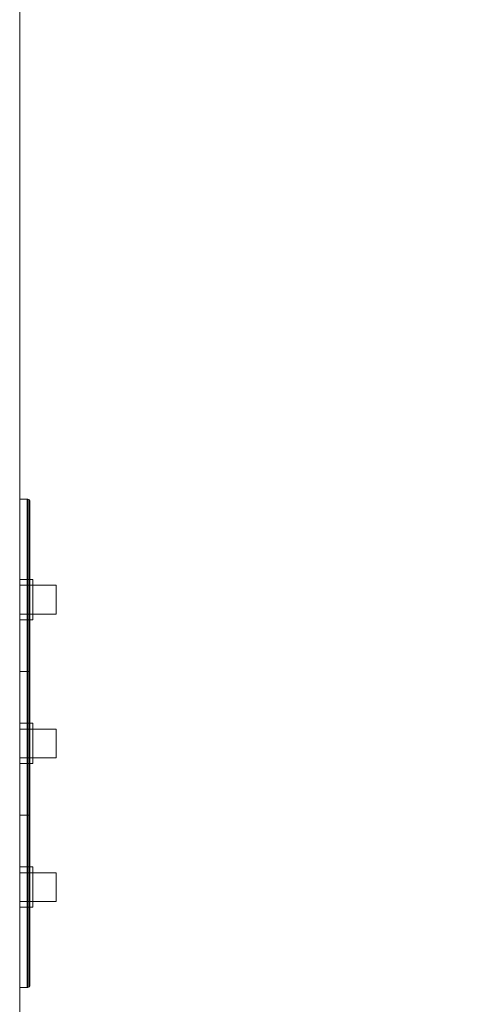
# Model space of a CAD drawing. Header units: metres. Extents: x -6.7 to 13.4, y 0 to 15.3.
# Tile 61 of 256: x 0.249 to 0.408, y 2.059 to 2.402. Entities that reach past the tile are written whole.
import ezdxf

# ---------------------------------------------------------------- set-up
doc = ezdxf.new("R2010")
doc.units = ezdxf.units.M
doc.header["$MEASUREMENT"] = 0
for name, color, linetype in [('NewTwindo - Slabs', 7, 'Continuous'), ('Twindo - Electrical', 7, 'Continuous'), ('Twindo - Slabs', 7, 'Continuous')]:
    doc.layers.add(name, color=color, linetype=linetype)

# ---------------------------------------------------------------- blocks, each defined once
blk = doc.blocks.new('Slab_802DA21A-2803-41A3-8E48-64010855DF42', base_point=(-2.27598, 14.71509))
at = {"layer": 'NewTwindo - Slabs', "lineweight": 0}
mesh = blk.add_polyface(dxfattribs=at)
corners = [(-6.33643, 14.71509), (-2.27598, 14.71509), (-2.27598, 14.71509, -0.15), (-6.33643, 14.71509, -0.15), (2.57858, 14.05509), (-2.27598, 14.05509), (-6.33643, 9.82509), (-4.87643, 9.82509), (-4.87643, 3.40508), (-3.35143, 3.40507), (-3.35143, 2.76553), (0.24855, 2.76553), (0.24855, 0.35009), (4.10355, 0.35009), (4.10355, 0.16009), (6.21356, 0.16009), (6.21356, 0.35009), (10.5586, 0.35009), (10.5586, 8.19009), (5.65357, 8.19009), (5.65357, 9.07509), (-0.10121, 9.07509), (-0.10146, 10.48511), (2.57858, 10.48509), (-2.27598, 14.05509, -0.15), (-6.33643, 9.82509, -0.15), (2.57858, 14.05509, -0.15), (2.57858, 10.48509, -0.15), (-0.10146, 10.48511, -0.15), (-0.10121, 9.07509, -0.15), (5.65357, 9.07509, -0.15), (5.65357, 8.19009, -0.15), (10.5586, 8.19009, -0.15), (10.5586, 0.35009, -0.15), (6.21356, 0.35009, -0.15), (6.21356, 0.16009, -0.15), (4.10355, 0.16009, -0.15), (4.10355, 0.35009, -0.15), (0.24855, 0.35009, -0.15), (0.24855, 2.76553, -0.15), (-3.35143, 2.76553, -0.15), (-3.35143, 3.40507, -0.15), (-4.87643, 3.40508, -0.15), (-4.87643, 9.82509, -0.15)]
mesh.append_faces([[corners[k] for k in face] for face in [(0, 1, 2, 3), (1, 5, 24, 2), (6, 0, 3, 25), (5, 4, 26, 24), (7, 6, 25, 43), (8, 7, 43, 42), (9, 8, 42, 41), (10, 9, 41, 40), (11, 10, 40, 39), (12, 11, 39, 38), (13, 12, 38, 37), (14, 13, 37, 36), (15, 14, 36, 35), (16, 15, 35, 34), (17, 16, 34, 33), (18, 17, 33, 32), (19, 18, 32, 31), (20, 19, 31, 30), (21, 20, 30, 29), (22, 21, 29, 28), (23, 22, 28, 27), (4, 23, 27, 26)]], dxfattribs={"color": 9})
mesh.append_faces([[corners[k] for k in face] for face in [(4, 22, 23), (18, 16, 17)]], dxfattribs={"vtx0": -1, "color": 9})
mesh.append_faces([[corners[k] for k in face] for face in [(26, 28, 24), (32, 34, 31)]], dxfattribs={"vtx0": -1, "vtx1": -1, "color": 9})
mesh.append_faces([[corners[k] for k in face] for face in [(1, 7, 9), (22, 5, 10), (21, 11, 13), (41, 43, 2), (40, 24, 28), (37, 39, 29)]], dxfattribs={"vtx0": -1, "vtx1": -1, "vtx2": -1, "color": 9})
mesh.append_faces([[corners[k] for k in face] for face in [(5, 9, 10), (21, 10, 11), (19, 13, 14), (19, 14, 15), (19, 15, 16), (43, 3, 2), (41, 2, 24), (40, 28, 29), (37, 29, 30), (37, 30, 31)]], dxfattribs={"vtx0": -1, "vtx2": -1, "color": 9})
mesh.append_faces([[corners[k] for k in face] for face in [(27, 28, 26), (33, 34, 32)]], dxfattribs={"vtx1": -1, "color": 9})
mesh.append_faces([[corners[k] for k in face] for face in [(1, 0, 7), (5, 1, 9), (21, 22, 10), (4, 5, 22), (20, 21, 13), (19, 20, 13), (18, 19, 16), (40, 41, 24), (39, 40, 29), (36, 37, 31), (35, 36, 31), (34, 35, 31)]], dxfattribs={"vtx1": -1, "vtx2": -1, "color": 9})
mesh.append_faces([[corners[k] for k in face] for face in [(0, 6, 7), (7, 8, 9), (11, 12, 13), (43, 25, 3), (41, 42, 43), (37, 38, 39)]], dxfattribs={"vtx2": -1, "color": 9})
blk = doc.blocks.new('Object_EAD79548-F905-4D3E-A114-28F693D1C568')
at = {"layer": 'Twindo - Electrical', "lineweight": 0}
mesh = blk.add_polyface(dxfattribs=at)
corners = [(0.24857, 2.17509, 1.14), (0.24857, 2.17509, 1.26), (0.24857, 2.23509, 1.26), (0.24857, 2.23509, 1.14), (0.24857, 2.20709, 1.183), (0.24857, 2.20709, 1.217), (0.24857, 2.19309, 1.217), (0.24857, 2.19309, 1.183), (0.25119, 2.17509, 1.26), (0.25119, 2.17509, 1.14), (0.25142, 2.17509, 1.14003), (0.25181, 2.17509, 1.14026), (0.25204, 2.17509, 1.14065), (0.25207, 2.17509, 1.14088), (0.25207, 2.17509, 1.25912), (0.25204, 2.17509, 1.25935), (0.25181, 2.17509, 1.25974), (0.25142, 2.17509, 1.25997), (0.25119, 2.23509, 1.26), (0.25119, 2.23509, 1.14), (0.25207, 2.20709, 1.183), (0.25207, 2.20709, 1.217), (0.25207, 2.19309, 1.217), (0.25207, 2.19309, 1.183), (0.25142, 2.23506, 1.14003), (0.25181, 2.23483, 1.14026), (0.25204, 2.23444, 1.14065), (0.25207, 2.23422, 1.14088), (0.25207, 2.23422, 1.25912), (0.25204, 2.23444, 1.25935), (0.25181, 2.23483, 1.25974), (0.25142, 2.23506, 1.25997)]
mesh.append_faces([[corners[k] for k in face] for face in [(1, 8, 18, 2), (18, 19, 3, 2), (9, 0, 3, 19), (4, 20, 21, 5), (5, 21, 22, 6), (6, 22, 23, 7), (7, 23, 20, 4), (10, 9, 19, 24), (11, 10, 24, 25), (12, 11, 25, 26), (13, 12, 26, 27), (15, 14, 28, 29), (16, 15, 29, 30), (17, 16, 30, 31), (8, 17, 31, 18), (31, 24, 19, 18), (30, 25, 24, 31), (29, 26, 25, 30), (28, 27, 26, 29)]], dxfattribs={"color": 255})
mesh.append_faces([[corners[k] for k in face] for face in [(8, 15, 16, 17)]], dxfattribs={"vtx0": -1, "color": 255})
mesh.append_faces([[corners[k] for k in face] for face in [(0, 7, 3), (3, 4, 2), (27, 20, 13), (13, 23, 14)]], dxfattribs={"vtx0": -1, "vtx1": -1, "color": 255})
mesh.append_faces([[corners[k] for k in face] for face in [(5, 1, 2), (1, 6, 7), (3, 7, 4), (22, 28, 14), (28, 21, 20), (13, 20, 23)]], dxfattribs={"vtx0": -1, "vtx2": -1, "color": 255})
mesh.append_faces([[corners[k] for k in face] for face in [(8, 9, 10, 11), (8, 11, 12, 13), (8, 13, 14, 15)]], dxfattribs={"vtx0": -1, "vtx3": -1, "color": 255})
mesh.append_faces([[corners[k] for k in face] for face in [(5, 6, 1), (4, 5, 2), (0, 1, 7), (22, 21, 28), (23, 22, 14), (27, 28, 20)]], dxfattribs={"vtx1": -1, "vtx2": -1, "color": 255})
mesh.append_faces([[corners[k] for k in face] for face in [(8, 1, 0, 9)]], dxfattribs={"vtx3": -1, "color": 255})
mesh = blk.add_polyface(dxfattribs=at)
corners = [(0.24857, 2.19509, 1.185), (0.24857, 2.19509, 1.215), (0.24857, 2.20509, 1.215), (0.24857, 2.20509, 1.185), (0.25119, 2.19509, 1.215), (0.25119, 2.20509, 1.215), (0.25119, 2.19509, 1.212), (0.25119, 2.20509, 1.212), (0.26119, 2.19509, 1.212), (0.26119, 2.20509, 1.212), (0.26119, 2.19509, 1.204), (0.26119, 2.20509, 1.204), (0.25119, 2.19509, 1.204), (0.25119, 2.20509, 1.204), (0.25119, 2.19509, 1.185), (0.25119, 2.20509, 1.185), (0.24857, 2.19309, 1.183), (0.24857, 2.20709, 1.183), (0.25307, 2.20709, 1.183), (0.25307, 2.19309, 1.183), (0.24857, 2.20709, 1.217), (0.25307, 2.20709, 1.217), (0.24857, 2.19309, 1.217), (0.25307, 2.19309, 1.217), (0.24857, 2.19509, 1.185), (0.24857, 2.19509, 1.215), (0.25307, 2.19509, 1.215), (0.25307, 2.19509, 1.185), (0.24857, 2.20509, 1.215), (0.25307, 2.20509, 1.215), (0.24857, 2.20509, 1.185), (0.25307, 2.20509, 1.185)]
mesh.append_faces([[corners[k] for k in face] for face in [(0, 1, 2, 3), (1, 4, 5, 2), (4, 6, 7, 5), (6, 8, 9, 7), (8, 10, 11, 9), (10, 12, 13, 11), (12, 14, 15, 13), (14, 0, 3, 15), (16, 17, 18, 19), (17, 20, 21, 18), (20, 22, 23, 21), (22, 16, 19, 23), (24, 25, 26, 27), (25, 28, 29, 26), (28, 30, 31, 29), (30, 24, 27, 31)]], dxfattribs={"color": 255})
mesh.append_faces([[corners[k] for k in face] for face in [(3, 13, 15)]], dxfattribs={"vtx0": -1, "color": 255})
mesh.append_faces([[corners[k] for k in face] for face in [(0, 12, 1), (16, 24, 17), (17, 30, 20), (18, 31, 19), (19, 27, 23)]], dxfattribs={"vtx0": -1, "vtx1": -1, "color": 255})
mesh.append_faces([[corners[k] for k in face] for face in [(12, 6, 1), (2, 7, 13)]], dxfattribs={"vtx0": -1, "vtx1": -1, "vtx2": -1, "color": 255})
mesh.append_faces([[corners[k] for k in face] for face in [(7, 11, 13), (28, 22, 20), (22, 25, 24), (17, 24, 30), (26, 21, 23), (21, 29, 31), (19, 31, 27)]], dxfattribs={"vtx0": -1, "vtx2": -1, "color": 255})
mesh.append_faces([[corners[k] for k in face] for face in [(14, 12, 0)]], dxfattribs={"vtx1": -1, "color": 255})
mesh.append_faces([[corners[k] for k in face] for face in [(12, 10, 6), (3, 2, 13), (28, 25, 22), (30, 28, 20), (16, 22, 24), (26, 29, 21), (27, 26, 23), (18, 21, 31)]], dxfattribs={"vtx1": -1, "vtx2": -1, "color": 255})
mesh.append_faces([[corners[k] for k in face] for face in [(6, 4, 1), (10, 8, 6), (2, 5, 7), (7, 9, 11)]], dxfattribs={"vtx2": -1, "color": 255})
mesh = blk.add_polyface(dxfattribs=at)
corners = [(0.24857, 2.12509, 1.14), (0.24857, 2.12509, 1.26), (0.24857, 2.17509, 1.26), (0.24857, 2.17509, 1.14), (0.24857, 2.15709, 1.217), (0.24857, 2.14309, 1.217), (0.24857, 2.14309, 1.183), (0.24857, 2.15709, 1.183), (0.25119, 2.12509, 1.26), (0.25119, 2.12509, 1.14), (0.25142, 2.12509, 1.14003), (0.25181, 2.12509, 1.14026), (0.25204, 2.12509, 1.14065), (0.25207, 2.12509, 1.14088), (0.25207, 2.12509, 1.25912), (0.25204, 2.12509, 1.25935), (0.25181, 2.12509, 1.25974), (0.25142, 2.12509, 1.25997), (0.25119, 2.17509, 1.26), (0.25181, 2.17509, 1.14026), (0.25142, 2.17509, 1.14003), (0.25119, 2.17509, 1.14), (0.25142, 2.17509, 1.25997), (0.25181, 2.17509, 1.25974), (0.25204, 2.17509, 1.25935), (0.25207, 2.17509, 1.25912), (0.25207, 2.17509, 1.14088), (0.25204, 2.17509, 1.14065), (0.25207, 2.15709, 1.217), (0.25207, 2.14309, 1.217), (0.25207, 2.14309, 1.183), (0.25207, 2.15709, 1.183)]
mesh.append_faces([[corners[k] for k in face] for face in [(1, 8, 18, 2), (9, 0, 3, 21), (28, 29, 5, 4), (29, 30, 6, 5), (30, 31, 7, 6), (31, 28, 4, 7), (10, 9, 21, 20), (11, 10, 20, 19), (12, 11, 19, 27), (13, 12, 27, 26), (15, 14, 25, 24), (16, 15, 24, 23), (17, 16, 23, 22), (8, 17, 22, 18)]], dxfattribs={"color": 255})
mesh.append_faces([[corners[k] for k in face] for face in [(8, 15, 16, 17), (19, 25, 26, 27)]], dxfattribs={"vtx0": -1, "color": 255})
mesh.append_faces([[corners[k] for k in face] for face in [(0, 6, 3), (3, 7, 2), (26, 31, 13), (13, 30, 14)]], dxfattribs={"vtx0": -1, "vtx1": -1, "color": 255})
mesh.append_faces([[corners[k] for k in face] for face in [(4, 1, 2), (1, 5, 6), (3, 6, 7), (29, 25, 14), (25, 28, 31), (13, 31, 30)]], dxfattribs={"vtx0": -1, "vtx2": -1, "color": 255})
mesh.append_faces([[corners[k] for k in face] for face in [(8, 9, 10, 11), (8, 11, 12, 13), (8, 13, 14, 15), (19, 3, 2, 18), (19, 18, 22, 23), (19, 23, 24, 25)]], dxfattribs={"vtx0": -1, "vtx3": -1, "color": 255})
mesh.append_faces([[corners[k] for k in face] for face in [(4, 5, 1), (7, 4, 2), (0, 1, 6), (29, 28, 25), (30, 29, 14), (26, 25, 31)]], dxfattribs={"vtx1": -1, "vtx2": -1, "color": 255})
mesh.append_faces([[corners[k] for k in face] for face in [(8, 1, 0, 9), (19, 20, 21, 3)]], dxfattribs={"vtx3": -1, "color": 255})
mesh = blk.add_polyface(dxfattribs=at)
corners = [(0.24857, 2.14509, 1.185), (0.24857, 2.14509, 1.215), (0.24857, 2.15509, 1.215), (0.24857, 2.15509, 1.185), (0.25119, 2.14509, 1.215), (0.25119, 2.15509, 1.215), (0.25119, 2.14509, 1.212), (0.25119, 2.15509, 1.212), (0.26119, 2.14509, 1.212), (0.26119, 2.15509, 1.212), (0.26119, 2.14509, 1.204), (0.26119, 2.15509, 1.204), (0.25119, 2.14509, 1.204), (0.25119, 2.15509, 1.204), (0.25119, 2.14509, 1.185), (0.25119, 2.15509, 1.185), (0.24857, 2.14309, 1.183), (0.24857, 2.15709, 1.183), (0.25307, 2.15709, 1.183), (0.25307, 2.14309, 1.183), (0.24857, 2.15709, 1.217), (0.25307, 2.15709, 1.217), (0.24857, 2.14309, 1.217), (0.25307, 2.14309, 1.217), (0.24857, 2.14509, 1.185), (0.24857, 2.14509, 1.215), (0.25307, 2.14509, 1.215), (0.25307, 2.14509, 1.185), (0.24857, 2.15509, 1.215), (0.25307, 2.15509, 1.215), (0.24857, 2.15509, 1.185), (0.25307, 2.15509, 1.185)]
mesh.append_faces([[corners[k] for k in face] for face in [(0, 1, 2, 3), (1, 4, 5, 2), (4, 6, 7, 5), (6, 8, 9, 7), (8, 10, 11, 9), (10, 12, 13, 11), (12, 14, 15, 13), (14, 0, 3, 15), (16, 17, 18, 19), (17, 20, 21, 18), (20, 22, 23, 21), (22, 16, 19, 23), (24, 25, 26, 27), (25, 28, 29, 26), (28, 30, 31, 29), (30, 24, 27, 31)]], dxfattribs={"color": 255})
mesh.append_faces([[corners[k] for k in face] for face in [(3, 13, 15)]], dxfattribs={"vtx0": -1, "color": 255})
mesh.append_faces([[corners[k] for k in face] for face in [(0, 12, 1), (16, 24, 17), (17, 30, 20), (18, 31, 19), (19, 27, 23)]], dxfattribs={"vtx0": -1, "vtx1": -1, "color": 255})
mesh.append_faces([[corners[k] for k in face] for face in [(12, 6, 1), (2, 7, 13)]], dxfattribs={"vtx0": -1, "vtx1": -1, "vtx2": -1, "color": 255})
mesh.append_faces([[corners[k] for k in face] for face in [(7, 11, 13), (28, 22, 20), (22, 25, 24), (17, 24, 30), (26, 21, 23), (21, 29, 31), (19, 31, 27)]], dxfattribs={"vtx0": -1, "vtx2": -1, "color": 255})
mesh.append_faces([[corners[k] for k in face] for face in [(14, 12, 0)]], dxfattribs={"vtx1": -1, "color": 255})
mesh.append_faces([[corners[k] for k in face] for face in [(12, 10, 6), (3, 2, 13), (28, 25, 22), (30, 28, 20), (16, 22, 24), (26, 29, 21), (27, 26, 23), (18, 21, 31)]], dxfattribs={"vtx1": -1, "vtx2": -1, "color": 255})
mesh.append_faces([[corners[k] for k in face] for face in [(6, 4, 1), (10, 8, 6), (2, 5, 7), (7, 9, 11)]], dxfattribs={"vtx2": -1, "color": 255})
mesh = blk.add_polyface(dxfattribs=at)
corners = [(0.25119, 2.12509, 1.26), (0.24857, 2.12509, 1.26), (0.24857, 2.06509, 1.26), (0.25119, 2.06509, 1.26), (0.24857, 2.12509, 1.14), (0.25142, 2.12509, 1.25997), (0.25181, 2.12509, 1.25974), (0.25204, 2.12509, 1.25935), (0.25207, 2.12509, 1.25912), (0.25207, 2.12509, 1.14088), (0.25204, 2.12509, 1.14065), (0.25181, 2.12509, 1.14026), (0.25142, 2.12509, 1.14003), (0.25119, 2.12509, 1.14), (0.24857, 2.06509, 1.14), (0.24857, 2.10709, 1.183), (0.24857, 2.10709, 1.217), (0.24857, 2.09309, 1.217), (0.24857, 2.09309, 1.183), (0.25119, 2.06509, 1.14), (0.25142, 2.06512, 1.25997), (0.25181, 2.06535, 1.25974), (0.25204, 2.06574, 1.25935), (0.25207, 2.06597, 1.25912), (0.25207, 2.06597, 1.14088), (0.25207, 2.09309, 1.217), (0.25207, 2.10709, 1.217), (0.25207, 2.10709, 1.183), (0.25207, 2.09309, 1.183), (0.25204, 2.06574, 1.14065), (0.25181, 2.06535, 1.14026), (0.25142, 2.06512, 1.14003)]
mesh.append_faces([[corners[k] for k in face] for face in [(0, 1, 2, 3), (19, 3, 2, 14), (5, 0, 3, 20), (6, 5, 20, 21), (7, 6, 21, 22), (8, 7, 22, 23), (10, 9, 24, 29), (11, 10, 29, 30), (12, 11, 30, 31), (13, 12, 31, 19), (4, 13, 19, 14), (15, 27, 26, 16), (16, 26, 25, 17), (17, 25, 28, 18), (18, 28, 27, 15), (31, 20, 3, 19), (30, 21, 20, 31), (29, 22, 21, 30), (24, 23, 22, 29)]], dxfattribs={"color": 255})
mesh.append_faces([[corners[k] for k in face] for face in [(4, 11, 12, 13)]], dxfattribs={"vtx0": -1, "color": 255})
mesh.append_faces([[corners[k] for k in face] for face in [(14, 18, 4), (4, 15, 1), (9, 27, 24), (24, 28, 23)]], dxfattribs={"vtx0": -1, "vtx1": -1, "color": 255})
mesh.append_faces([[corners[k] for k in face] for face in [(16, 2, 1), (2, 17, 18), (4, 18, 15), (25, 8, 23), (8, 26, 27), (24, 27, 28)]], dxfattribs={"vtx0": -1, "vtx2": -1, "color": 255})
mesh.append_faces([[corners[k] for k in face] for face in [(4, 5, 6, 7), (4, 7, 8, 9), (4, 9, 10, 11)]], dxfattribs={"vtx0": -1, "vtx3": -1, "color": 255})
mesh.append_faces([[corners[k] for k in face] for face in [(16, 17, 2), (15, 16, 1), (14, 2, 18), (25, 26, 8), (28, 25, 23), (9, 8, 27)]], dxfattribs={"vtx1": -1, "vtx2": -1, "color": 255})
mesh.append_faces([[corners[k] for k in face] for face in [(4, 1, 0, 5)]], dxfattribs={"vtx3": -1, "color": 255})
mesh = blk.add_polyface(dxfattribs=at)
corners = [(0.24857, 2.09509, 1.185), (0.24857, 2.09509, 1.215), (0.24857, 2.10509, 1.215), (0.24857, 2.10509, 1.185), (0.25119, 2.09509, 1.215), (0.25119, 2.10509, 1.215), (0.25119, 2.09509, 1.212), (0.25119, 2.10509, 1.212), (0.26119, 2.09509, 1.212), (0.26119, 2.10509, 1.212), (0.26119, 2.09509, 1.204), (0.26119, 2.10509, 1.204), (0.25119, 2.09509, 1.204), (0.25119, 2.10509, 1.204), (0.25119, 2.09509, 1.185), (0.25119, 2.10509, 1.185), (0.24857, 2.09309, 1.183), (0.24857, 2.10709, 1.183), (0.25307, 2.10709, 1.183), (0.25307, 2.09309, 1.183), (0.24857, 2.10709, 1.217), (0.25307, 2.10709, 1.217), (0.24857, 2.09309, 1.217), (0.25307, 2.09309, 1.217), (0.24857, 2.09509, 1.185), (0.24857, 2.09509, 1.215), (0.25307, 2.09509, 1.215), (0.25307, 2.09509, 1.185), (0.24857, 2.10509, 1.215), (0.25307, 2.10509, 1.215), (0.24857, 2.10509, 1.185), (0.25307, 2.10509, 1.185)]
mesh.append_faces([[corners[k] for k in face] for face in [(0, 1, 2, 3), (1, 4, 5, 2), (4, 6, 7, 5), (6, 8, 9, 7), (8, 10, 11, 9), (10, 12, 13, 11), (12, 14, 15, 13), (14, 0, 3, 15), (16, 17, 18, 19), (17, 20, 21, 18), (20, 22, 23, 21), (22, 16, 19, 23), (24, 25, 26, 27), (25, 28, 29, 26), (28, 30, 31, 29), (30, 24, 27, 31)]], dxfattribs={"color": 255})
mesh.append_faces([[corners[k] for k in face] for face in [(3, 13, 15)]], dxfattribs={"vtx0": -1, "color": 255})
mesh.append_faces([[corners[k] for k in face] for face in [(0, 12, 1), (16, 24, 17), (17, 30, 20), (18, 31, 19), (19, 27, 23)]], dxfattribs={"vtx0": -1, "vtx1": -1, "color": 255})
mesh.append_faces([[corners[k] for k in face] for face in [(12, 6, 1), (2, 7, 13)]], dxfattribs={"vtx0": -1, "vtx1": -1, "vtx2": -1, "color": 255})
mesh.append_faces([[corners[k] for k in face] for face in [(7, 11, 13), (28, 22, 20), (22, 25, 24), (17, 24, 30), (26, 21, 23), (21, 29, 31), (19, 31, 27)]], dxfattribs={"vtx0": -1, "vtx2": -1, "color": 255})
mesh.append_faces([[corners[k] for k in face] for face in [(14, 12, 0)]], dxfattribs={"vtx1": -1, "color": 255})
mesh.append_faces([[corners[k] for k in face] for face in [(12, 10, 6), (3, 2, 13), (28, 25, 22), (30, 28, 20), (16, 22, 24), (26, 29, 21), (27, 26, 23), (18, 21, 31)]], dxfattribs={"vtx1": -1, "vtx2": -1, "color": 255})
mesh.append_faces([[corners[k] for k in face] for face in [(6, 4, 1), (10, 8, 6), (2, 5, 7), (7, 9, 11)]], dxfattribs={"vtx2": -1, "color": 255})
blk = doc.blocks.new('Slab_4FB5D051-D00D-47BE-8E84-A6D94544EB54', base_point=(-6.49643, 15.11509))
at = {"layer": 'NewTwindo - Slabs', "lineweight": 0}
mesh = blk.add_polyface(dxfattribs=at)
corners = [(-6.49643, 9.62509, 2.565), (-6.49643, 9.62509, 3.25), (-6.49643, 15.11509, 3.25), (-6.49643, 15.11509, 2.565), (-5.03143, 9.62509, 2.565), (-5.03143, 9.62509, 3.25), (2.42854, 14.48009, 3.25), (-1.92148, 14.48009, 3.25), (-1.92148, 15.11509, 3.25), (-5.03143, 3.41007, 3.25), (-3.45142, 3.41007, 3.25), (-3.45142, 2.81016, 3.25), (-0.00145, 2.81016, 3.25), (-0.00145, 2.81007, 3.25), (0.16355, 2.81007, 3.25), (0.16355, 0.16509, 3.25), (13.28858, 0.16509, 3.25), (13.28858, 3.36009, 3.25), (10.7136, 3.36009, 3.25), (10.7136, 8.46009, 3.25), (6.07357, 8.46009, 3.25), (6.07357, 9.94509, 3.25), (6.07358, 9.94509, 3.25), (6.07357, 11.6101, 3.25), (6.02357, 11.6101, 3.25), (6.02357, 14.43009, 3.25), (2.42854, 14.43009, 3.25), (4.10355, 0.38009, 3.25), (4.10355, 3.24013, 3.25), (6.21356, 3.24013, 3.25), (6.21356, 0.3801, 3.25), (-1.92148, 15.11509, 2.565), (-5.03143, 3.41007, 2.565), (-1.92148, 14.48009, 2.565), (2.42854, 14.48009, 2.565), (2.42854, 14.43009, 2.565), (6.02357, 14.43009, 2.565), (6.02357, 11.6101, 2.565), (6.07357, 11.6101, 2.565), (6.07358, 9.94509, 2.565), (6.07357, 9.94509, 2.565), (6.07357, 8.46009, 2.565), (10.7136, 8.46009, 2.565), (10.7136, 3.36009, 2.565), (13.28858, 3.36009, 2.565), (13.28858, 0.16509, 2.565), (0.16355, 0.16509, 2.565), (0.16355, 2.81007, 2.565), (-0.00145, 2.81007, 2.565), (-0.00145, 2.81016, 2.565), (-3.45142, 2.81016, 2.565), (-3.45142, 3.41007, 2.565), (6.21356, 3.24013, 2.565), (4.10355, 3.24013, 2.565), (4.10355, 0.38009, 2.565), (6.21356, 0.3801, 2.565), (4.10355, 3.24013, 2.945), (5.09855, 3.24013, 2.945), (5.09855, 3.71514, 2.565), (4.10355, 3.71514, 2.565), (4.10355, 3.24326, 2.9489), (5.09855, 3.24326, 2.9489), (5.09855, 3.71826, 2.5689), (4.10355, 3.71826, 2.5689)]
mesh.append_faces([[corners[k] for k in face] for face in [(0, 1, 2, 3), (4, 5, 1, 0), (3, 2, 8, 31), (32, 9, 5, 4), (33, 7, 6, 34), (31, 8, 7, 33), (51, 10, 9, 32), (50, 11, 10, 51), (49, 12, 11, 50), (48, 13, 12, 49), (47, 14, 13, 48), (46, 15, 14, 47), (45, 16, 15, 46), (44, 17, 16, 45), (43, 18, 17, 44), (42, 19, 18, 43), (41, 20, 19, 42), (40, 21, 20, 41), (39, 22, 21, 40), (38, 23, 22, 39), (37, 24, 23, 38), (36, 25, 24, 37), (35, 26, 25, 36), (34, 6, 26, 35), (53, 28, 27, 54), (52, 29, 28, 53), (55, 30, 29, 52), (54, 27, 30, 55), (56, 57, 58, 59), (60, 61, 57, 56), (61, 62, 58, 57), (59, 58, 62, 63), (60, 56, 59, 63), (63, 62, 61, 60)]], dxfattribs={"color": 9})
mesh.append_faces([[corners[k] for k in face] for face in [(45, 43, 44)]], dxfattribs={"vtx0": -1, "color": 9})
mesh.append_faces([[corners[k] for k in face] for face in [(16, 30, 15)]], dxfattribs={"vtx0": -1, "vtx1": -1, "color": 9})
mesh.append_faces([[corners[k] for k in face] for face in [(8, 5, 10), (7, 11, 14), (27, 26, 15), (20, 24, 28), (16, 18, 30), (51, 4, 31), (47, 50, 33), (46, 35, 54), (53, 37, 41), (45, 55, 43)]], dxfattribs={"vtx0": -1, "vtx1": -1, "vtx2": -1, "color": 9})
mesh.append_faces([[corners[k] for k in face] for face in [(7, 10, 11), (26, 14, 15), (20, 23, 24), (20, 28, 29), (18, 29, 30), (4, 3, 31), (51, 31, 33), (47, 33, 34), (47, 34, 35), (53, 35, 36), (53, 36, 37), (46, 54, 55), (52, 41, 42), (55, 42, 43)]], dxfattribs={"vtx0": -1, "vtx2": -1, "color": 9})
mesh.append_faces([[corners[k] for k in face] for face in [(17, 18, 16)]], dxfattribs={"vtx1": -1, "color": 9})
mesh.append_faces([[corners[k] for k in face] for face in [(8, 2, 5), (7, 8, 10), (6, 7, 14), (26, 6, 14), (27, 28, 26), (25, 26, 28), (24, 25, 28), (30, 27, 15), (19, 20, 29), (18, 19, 29), (50, 51, 33), (46, 47, 35), (53, 54, 35), (37, 38, 41), (52, 53, 41), (55, 52, 42), (45, 46, 55)]], dxfattribs={"vtx1": -1, "vtx2": -1, "color": 9})
mesh.append_faces([[corners[k] for k in face] for face in [(2, 1, 5), (5, 9, 10), (4, 0, 3), (51, 32, 4)]], dxfattribs={"vtx2": -1, "color": 9})
blk = doc.blocks.new('Slab_DACFAB8D-1A31-4668-B5DD-DBA5BA3FE03C', base_point=(-0.22648, 8.85009))
at = {"layer": 'NewTwindo - Slabs', "lineweight": 0}
mesh = blk.add_polyface(dxfattribs=at)
corners = [(-0.22648, 8.85009, 6.45), (-0.22648, 8.85009, 6.26), (-0.09218, 8.85009, 6.26), (-0.09218, 8.85009, 6.45), (-0.22648, 10.04509, 6.45), (-0.22648, 10.04509, 6.26), (2.87354, 10.04509, 6.26), (2.87354, 10.09509, 6.26), (3.93858, 10.0951, 6.26), (3.93854, 5.00513, 6.26), (3.82355, 5.00513, 6.26), (3.82355, 0.16509, 6.26), (0.16355, 0.16509, 6.26), (0.16355, 2.81007, 6.26), (-0.09145, 2.81007, 6.26), (-0.09145, 2.81007, 6.45), (0.16355, 2.81007, 6.45), (0.16355, 0.16509, 6.45), (3.82355, 0.16509, 6.45), (3.82355, 5.00513, 6.45), (3.93854, 5.00513, 6.45), (3.93858, 10.0951, 6.45), (2.87354, 10.09509, 6.45), (2.87354, 10.04509, 6.45)]
mesh.append_faces([[corners[k] for k in face] for face in [(0, 1, 2, 3), (4, 5, 1, 0), (3, 2, 14, 15), (23, 6, 5, 4), (22, 7, 6, 23), (21, 8, 7, 22), (20, 9, 8, 21), (19, 10, 9, 20), (18, 11, 10, 19), (17, 12, 11, 18), (16, 13, 12, 17), (15, 14, 13, 16)]], dxfattribs={"color": 9})
mesh.append_faces([[corners[k] for k in face] for face in [(21, 19, 20)]], dxfattribs={"vtx0": -1, "color": 9})
mesh.append_faces([[corners[k] for k in face] for face in [(8, 10, 7)]], dxfattribs={"vtx0": -1, "vtx1": -1, "color": 9})
mesh.append_faces([[corners[k] for k in face] for face in [(13, 2, 6), (23, 3, 16)]], dxfattribs={"vtx0": -1, "vtx1": -1, "vtx2": -1, "color": 9})
mesh.append_faces([[corners[k] for k in face] for face in [(2, 5, 6), (10, 6, 7), (23, 16, 17), (23, 17, 18), (23, 18, 19)]], dxfattribs={"vtx0": -1, "vtx2": -1, "color": 9})
mesh.append_faces([[corners[k] for k in face] for face in [(9, 10, 8)]], dxfattribs={"vtx1": -1, "color": 9})
mesh.append_faces([[corners[k] for k in face] for face in [(12, 13, 6), (11, 12, 6), (10, 11, 6), (23, 4, 3), (22, 23, 19), (21, 22, 19)]], dxfattribs={"vtx1": -1, "vtx2": -1, "color": 9})
mesh.append_faces([[corners[k] for k in face] for face in [(2, 1, 5), (13, 14, 2), (4, 0, 3), (3, 15, 16)]], dxfattribs={"vtx2": -1, "color": 9})
blk = doc.blocks.new('Slab_4F556EF8-AACE-4447-88DB-0E4196C575B6', base_point=(-1.92148, 15.11509))
at = {"layer": 'Twindo - Slabs', "lineweight": 0}
mesh = blk.add_polyface(dxfattribs=at)
corners = [(-1.92148, 15.11509, 6.5), (-1.92148, 15.11509, 6.45), (-6.49643, 15.11509, 6.45), (-6.49643, 15.11509, 6.5), (-1.92148, 14.48009, 6.5), (-1.92148, 14.48009, 6.45), (2.42854, 14.48009, 6.45), (2.42854, 14.43009, 6.45), (6.02358, 14.43009, 6.45), (6.02357, 11.6101, 6.45), (6.07357, 11.6101, 6.45), (6.07356, 6.84513, 6.45), (6.18856, 6.84513, 6.45), (6.18856, 6.74289, 6.45), (6.30356, 6.74289, 6.45), (6.30356, 5.43009, 6.45), (6.2636, 5.43009, 6.45), (6.2636, 4.90014, 6.45), (10.7136, 4.90014, 6.45), (10.7136, 3.36009, 6.45), (13.28858, 3.36009, 6.45), (13.28858, 0.16509, 6.45), (0.16355, 0.16509, 6.45), (0.16355, 2.81007, 6.45), (-3.45143, 2.81007, 6.45), (-3.45143, 3.41007, 6.45), (-5.03143, 3.41007, 6.45), (-5.03143, 9.62509, 6.45), (-6.49643, 9.62509, 6.45), (-2.86143, 14.17509, 6.45), (-5.55143, 14.17509, 6.45), (-5.55143, 10.56509, 6.45), (-2.86143, 10.56509, 6.45), (5.10855, 9.73009, 6.45), (4.31855, 9.73009, 6.45), (4.31855, 5.22013, 6.45), (5.10855, 5.22109, 6.45), (9.6136, 4.43509, 6.45), (6.64356, 4.43509, 6.45), (6.64356, 2.75509, 6.45), (8.68819, 2.75509, 6.45), (9.6136, 3.68051, 6.45), (-6.49643, 9.62509, 6.5), (-5.03143, 9.62509, 6.5), (-5.03143, 3.41007, 6.5), (-3.45143, 3.41007, 6.5), (-3.45143, 2.81007, 6.5), (0.16355, 2.81007, 6.5), (0.16355, 0.16509, 6.5), (13.28858, 0.16509, 6.5), (13.28858, 3.36009, 6.5), (10.7136, 3.36009, 6.5), (10.7136, 4.90014, 6.5), (6.2636, 4.90014, 6.5), (6.2636, 5.43009, 6.5), (6.30356, 5.43009, 6.5), (6.30356, 6.74289, 6.5), (6.18856, 6.74289, 6.5), (6.18856, 6.84513, 6.5), (6.07356, 6.84513, 6.5), (6.07357, 11.6101, 6.5), (6.02357, 11.6101, 6.5), (6.02358, 14.43009, 6.5), (2.42854, 14.43009, 6.5), (2.42854, 14.48009, 6.5), (-5.55143, 10.56509, 6.5), (-5.55143, 14.17509, 6.5), (-2.86143, 14.17509, 6.5), (-2.86143, 10.56509, 6.5), (4.31855, 5.22013, 6.5), (4.31855, 9.73009, 6.5), (5.10855, 9.73009, 6.5), (5.10855, 5.22109, 6.5), (6.64356, 2.75509, 6.5), (6.64356, 4.43509, 6.5), (9.6136, 4.43509, 6.5), (9.6136, 3.68051, 6.5), (8.68819, 2.75509, 6.5)]
mesh.append_faces([[corners[k] for k in face] for face in [(0, 1, 2, 3), (4, 5, 1, 0), (3, 2, 28, 42), (64, 6, 5, 4), (63, 7, 6, 64), (62, 8, 7, 63), (61, 9, 8, 62), (60, 10, 9, 61), (59, 11, 10, 60), (58, 12, 11, 59), (57, 13, 12, 58), (56, 14, 13, 57), (55, 15, 14, 56), (54, 16, 15, 55), (53, 17, 16, 54), (52, 18, 17, 53), (51, 19, 18, 52), (50, 20, 19, 51), (49, 21, 20, 50), (48, 22, 21, 49), (47, 23, 22, 48), (46, 24, 23, 47), (45, 25, 24, 46), (44, 26, 25, 45), (43, 27, 26, 44), (42, 28, 27, 43), (66, 30, 29, 67), (65, 31, 30, 66), (68, 32, 31, 65), (67, 29, 32, 68), (70, 34, 33, 71), (69, 35, 34, 70), (72, 36, 35, 69), (71, 33, 36, 72), (74, 38, 37, 75), (73, 39, 38, 74), (77, 40, 39, 73), (76, 41, 40, 77), (75, 37, 41, 76)]], dxfattribs={"color": 9})
mesh.append_faces([[corners[k] for k in face] for face in [(21, 19, 20), (56, 54, 55)]], dxfattribs={"vtx0": -1, "color": 9})
mesh.append_faces([[corners[k] for k in face] for face in [(14, 16, 13), (49, 51, 48)]], dxfattribs={"vtx0": -1, "vtx1": -1, "color": 9})
mesh.append_faces([[corners[k] for k in face] for face in [(25, 27, 32), (24, 32, 5), (22, 7, 35), (36, 9, 11), (36, 11, 13), (36, 13, 17), (22, 36, 17), (22, 17, 39), (22, 40, 19), (68, 43, 45), (4, 68, 46), (69, 63, 48), (59, 61, 72), (57, 59, 72), (53, 57, 72), (53, 72, 48), (73, 53, 48), (51, 77, 48)]], dxfattribs={"vtx0": -1, "vtx1": -1, "vtx2": -1, "color": 9})
mesh.append_faces([[corners[k] for k in face] for face in [(30, 28, 2), (27, 31, 32), (29, 2, 1), (32, 1, 5), (23, 5, 6), (23, 6, 7), (22, 35, 36), (33, 7, 8), (36, 8, 9), (22, 39, 40), (37, 17, 18), (41, 18, 19), (65, 3, 42), (65, 42, 43), (3, 66, 67), (68, 45, 46), (4, 67, 68), (4, 46, 47), (63, 47, 48), (63, 70, 71), (61, 71, 72), (53, 74, 75), (51, 75, 76), (51, 76, 77)]], dxfattribs={"vtx0": -1, "vtx2": -1, "color": 9})
mesh.append_faces([[corners[k] for k in face] for face in [(15, 16, 14), (50, 51, 49)]], dxfattribs={"vtx1": -1, "color": 9})
mesh.append_faces([[corners[k] for k in face] for face in [(30, 31, 28), (27, 28, 31), (24, 25, 32), (29, 30, 2), (32, 29, 1), (23, 24, 5), (22, 23, 7), (34, 35, 7), (33, 34, 7), (36, 33, 8), (16, 17, 13), (38, 39, 17), (37, 38, 17), (41, 37, 18), (40, 41, 19), (21, 22, 19), (65, 66, 3), (68, 65, 43), (0, 3, 67), (4, 0, 67), (64, 4, 47), (63, 64, 47), (69, 70, 63), (72, 69, 48), (62, 63, 71), (61, 62, 71), (53, 54, 57), (56, 57, 54), (73, 74, 53), (77, 73, 48), (52, 53, 75), (51, 52, 75)]], dxfattribs={"vtx1": -1, "vtx2": -1, "color": 9})
mesh.append_faces([[corners[k] for k in face] for face in [(25, 26, 27), (9, 10, 11), (11, 12, 13), (43, 44, 45), (59, 60, 61), (57, 58, 59)]], dxfattribs={"vtx2": -1, "color": 9})

msp = doc.modelspace()

# ---------------------------------------------------------------- block references
at = {"layer": 'NewTwindo - Slabs', "color": 251, "linetype": 'Continuous', "lineweight": 20}
for name, p in [('Slab_4FB5D051-D00D-47BE-8E84-A6D94544EB54', (-6.49643, 15.11509)), ('Slab_802DA21A-2803-41A3-8E48-64010855DF42', (-2.27598, 14.71509)), ('Slab_DACFAB8D-1A31-4668-B5DD-DBA5BA3FE03C', (-0.22648, 8.85009))]:
    msp.add_blockref(name, p, dxfattribs=at)
at = {"layer": 'Twindo - Electrical', "color": 15, "linetype": 'Continuous', "lineweight": 18}
msp.add_blockref('Object_EAD79548-F905-4D3E-A114-28F693D1C568', (0, 0), dxfattribs=at)
at = {"layer": 'Twindo - Slabs', "color": 251, "linetype": 'Continuous', "lineweight": 20}
msp.add_blockref('Slab_4F556EF8-AACE-4447-88DB-0E4196C575B6', (-1.92148, 15.11509), dxfattribs=at)

doc.saveas('drawing.dxf')
